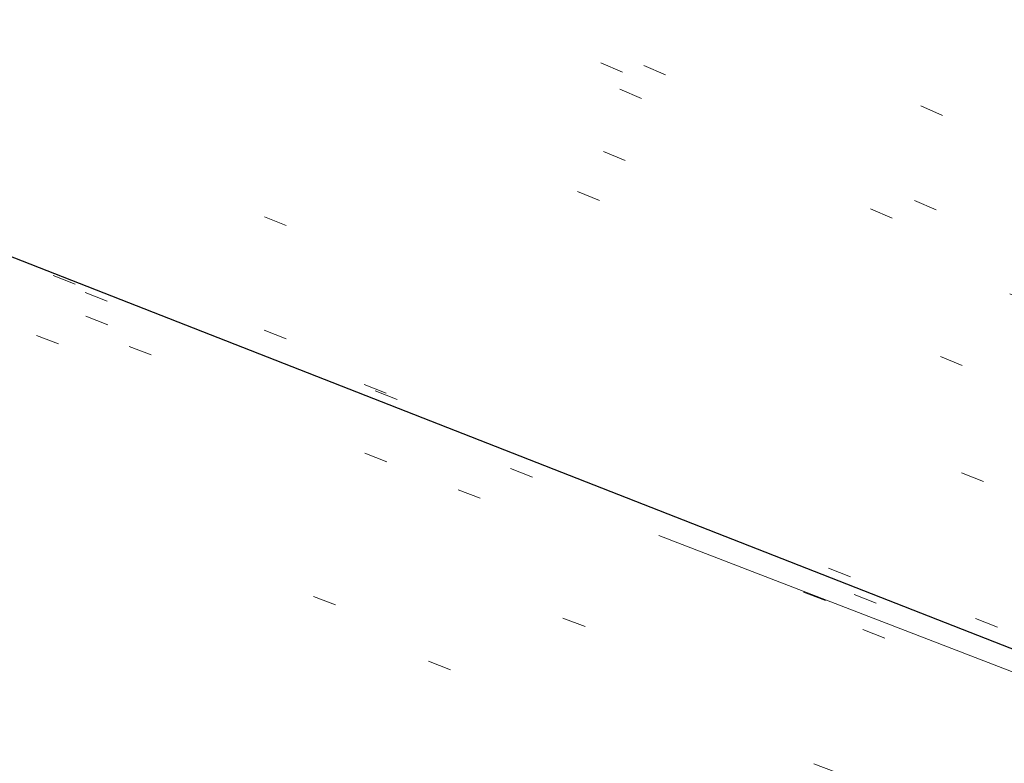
# Model space of a CAD drawing. Extents: x 413123 to 1465301, y 377724 to 504150.
# Tile 27 of 256: x 1463209.03 to 1463213.2, y 433223.55 to 433226.7. Entities that reach past the tile are written whole.
import ezdxf

# ---------------------------------------------------------------- set-up
doc = ezdxf.new("R2010")
doc.units = 0
doc.header["$MEASUREMENT"] = 0
for name, pattern in [('DGN Style 1', [8.732639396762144, 0.01453018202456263, -8.71810921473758]), ('DGN Style 3', [20.34225483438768, 14.53018202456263, -5.812072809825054]), ('DGN Style 5', [10.171127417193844, 4.35905460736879, -5.812072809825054])]:
    doc.linetypes.add(name, pattern=pattern)
for name, color, linetype, lineweight in [('DT_X_Contour_Minor', 136, 'DGN Style 3', 0), ('DT_X_Terrain_Ground_Line', 92, 'DGN Style 3', 13), ('PV_X_Curb', 120, 'DGN Style 1', 0), ('PV_X_EOP', 7, 'DGN Style 3', 0), ('PV_X_Walk', 120, 'DGN Style 5', 0)]:
    doc.layers.add(name, color=color, linetype=linetype, lineweight=lineweight)
doc.layers.add('SV_Observation (Construction)', color=97, linetype='DGN Style 1', lineweight=0, transparency=0.9)
doc.layers.add('SV_Setup (Construction)', color=4, linetype='Continuous', lineweight=30, transparency=0.9)

# ---------------------------------------------------------------- blocks, each defined once
blk = doc.blocks.new('*U5554', base_point=(1463158.719041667, 433438.2508333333, 579.5851666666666))
at = {"layer": 'DT_X_Contour_Minor', "elevation": 571.9999999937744, "flags": 128}
blk.add_lwpolyline([(1463395.217597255, 433160.4001539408), (1463379.26645557, 433166.5904968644), (1463376.271119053, 433167.7533763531), (1463374.121313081, 433168.5890107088), (1463372.817037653, 433169.097399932), (1463372.35829277, 433169.2785440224), (1463372.262347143, 433169.3252680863), (1463372.230106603, 433169.3408914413), (1463372.205344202, 433169.3527184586), (1463372.188059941, 433169.360749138), (1463372.178253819, 433169.3649834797), (1463371.925647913, 433169.4625609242), (1463368.452046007, 433170.8047416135), (1463363.521519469, 433172.7098829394), (1463361.850359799, 433173.3555198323), (1463360.534775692, 433173.8635745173), (1463359.574767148, 433174.2340469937), (1463358.970334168, 433174.466937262), (1463357.832613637, 433174.904535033), (1463357.217168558, 433175.141860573), (1463356.22412372, 433175.5256388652), (1463354.853479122, 433176.0558699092), (1463353.105234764, 433176.7325537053), (1463347.939783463, 433178.7323141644), (1463346.11758143, 433179.4364631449), (1463344.525063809, 433180.0490897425), (1463343.162230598, 433180.570193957), (1463342.029081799, 433180.9997757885), (1463339.313597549, 433182.0232974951), (1463338.294788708, 433182.4070822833), (1463337.274975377, 433182.790795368), (1463336.254157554, 433183.1744367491), (1463335.232335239, 433183.5580064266), (1463332.506136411, 433184.5807632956), (1463331.490227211, 433184.9627923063), (1463330.48714873, 433185.3418116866), (1463329.49690097, 433185.7178214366), (1463328.519483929, 433186.0908215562), (1463325.930146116, 433187.0814757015), (1463325.063197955, 433187.4072487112), (1463324.404356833, 433187.6415771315), (1463323.95362275, 433187.7844609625), (1463323.710995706, 433187.835900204), (1463323.064319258, 433187.8625792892), (1463322.837569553, 433187.6548760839), (1463322.708957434, 433187.6462891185), (1463322.42029952, 433187.7095438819), (1463321.971595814, 433187.844640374), (1463321.362846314, 433188.0515785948), (1463319.526119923, 433188.6992028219), (1463318.668472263, 433189.000702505), (1463317.473074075, 433189.4194833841), (1463315.93992536, 433189.9555454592), (1463314.069026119, 433190.6088887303), (1463308.629627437, 433192.5075123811), (1463306.748951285, 433193.1804606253), (1463305.18647184, 433193.7753376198), (1463303.942189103, 433194.2921433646), (1463303.016103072, 433194.7308778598), (1463300.970802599, 433195.7967415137), (1463300.227145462, 433196.1691067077), (1463299.530149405, 433196.4868045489), (1463298.879814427, 433196.7498350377), (1463298.27614053, 433196.9581981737), (1463295.567871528, 433197.8030023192), (1463295.548309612, 433197.8289543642), (1463295.489237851, 433197.863598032), (1463295.320406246, 433197.9564067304), (1463295.041814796, 433198.1073804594), (1463294.653463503, 433198.3165192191), (1463293.471513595, 433198.9517759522), (1463292.901949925, 433199.2303848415), (1463292.079721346, 433199.5897689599), (1463291.004827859, 433200.0299283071), (1463289.677269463, 433200.5508628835), (1463285.800227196, 433202.0477220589), (1463284.419012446, 433202.5564074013), (1463283.183149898, 433202.959819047), (1463282.092639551, 433203.2579569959), (1463281.147481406, 433203.4508212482), (1463278.82086262, 433203.8247609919), (1463278.077441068, 433203.9367775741), (1463277.592140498, 433203.9923725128), (1463277.364960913, 433203.991545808), (1463277.395902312, 433203.9342974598), (1463278.142577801, 433203.5354880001), (1463275.56458941, 433204.513508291), (1463274.992398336, 433204.7331112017), (1463274.380677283, 433204.9727683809), (1463273.72942625, 433205.2324798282), (1463273.038645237, 433205.5122455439), (1463269.722763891, 433206.8646121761), (1463260.35808285, 433211.218083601), (1463259.894401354, 433211.0632559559), (1463259.806685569, 433211.0345824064), (1463259.742258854, 433211.0149164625), (1463259.701121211, 433211.0042581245), (1463259.683272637, 433211.0026073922), (1463259.666728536, 433211.0102155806), (1463259.585621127, 433210.9582969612), (1463259.354706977, 433210.796834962), (1463258.973986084, 433210.5258295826), (1463258.44345845, 433210.1452808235), (1463256.82897577, 433208.984426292), (1463256.24759574, 433208.6199916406), (1463255.714317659, 433208.397328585), (1463255.229141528, 433208.3164371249), (1463254.792067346, 433208.3773172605), (1463253.690672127, 433208.7286930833), (1463253.26833566, 433208.8549521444), (1463252.827372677, 433208.9701974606), (1463252.367783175, 433209.0744290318), (1463251.889567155, 433209.1676468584), (1463249.614430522, 433209.5769646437), (1463240.237872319, 433212.5940606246), (1463238.454207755, 433213.1703490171), (1463237.121739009, 433213.6061730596), (1463236.240466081, 433213.9015327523), (1463235.810388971, 433214.0564280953), (1463235.265111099, 433214.2821965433), (1463234.725239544, 433214.4946353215), (1463233.514583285, 433214.96262532), (1463231.63314232, 433215.6861665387), (1463229.08091665, 433216.665258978), (1463221.380601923, 433219.6169071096), (1463218.795139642, 433220.5962062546), (1463216.813988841, 433221.3203675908), (1463215.437149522, 433221.7893911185), (1463214.664621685, 433222.0032768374), (1463213.410296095, 433222.2334550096), (1463212.729179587, 433222.4060797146), (1463211.626574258, 433222.7513202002), (1463210.102480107, 433223.2691764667), (1463208.156897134, 433223.9596485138), (1463202.406690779, 433226.0310616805), (1463200.416384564, 433226.7460653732), (1463198.758120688, 433227.3375165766), (1463197.431899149, 433227.8054152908), (1463196.437719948, 433228.1497615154), (1463194.229298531, 433228.903281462), (1463193.161854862, 433229.2506078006), (1463191.61583992, 433229.7274468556), (1463189.591253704, 433230.3337986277), (1463187.088096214, 433231.0696631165), (1463179.774914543, 433233.2046520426), (1463177.233310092, 433233.940070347), (1463175.093382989, 433234.5450835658), (1463173.355133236, 433235.0196916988), (1463172.018560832, 433235.3638947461), (1463168.989937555, 433236.1078960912), (1463167.832428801, 433236.3997851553), (1463166.631369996, 433236.7174513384), (1463165.38676114, 433237.0608946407), (1463164.098602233, 433237.4301150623), (1463160.605445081, 433238.4490723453), (1463159.334963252, 433238.8012012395), (1463158.143385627, 433239.0933699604), (1463157.030712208, 433239.3255785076), (1463155.996942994, 433239.4978268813), (1463153.345430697, 433239.8772089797), (1463152.374170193, 433240.0300720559), (1463151.449022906, 433240.2041247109), (1463150.569988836, 433240.3993669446), (1463149.737067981, 433240.6157987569), (1463147.577429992, 433241.2212030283), (1463146.539310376, 433241.5219487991), (1463145.04468002, 433241.9701329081), (1463143.093538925, 433242.565755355), (1463140.68588709, 433243.3088161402), (1463133.656801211, 433245.486896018), (1463131.317868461, 433246.2118520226), (1463129.57288462, 433246.7531601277), (1463128.421849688, 433247.1108203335), (1463127.864763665, 433247.2848326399), (1463127.171132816, 433247.5040015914), (1463126.714422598, 433247.6437083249), (1463125.864515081, 433247.8984518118), (1463124.621410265, 433248.268232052), (1463122.98510815, 433248.7530490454), (1463114.431571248, 433251.2839474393)], dxfattribs=at)

msp = doc.modelspace()

# ---------------------------------------------------------------- linework, layer by layer
at = {"layer": 'PV_X_Curb'}
for points, knots in [([(1463034.114341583, 433358.5354235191, 570.967442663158), (1463034.382762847, 433357.8525596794, 570.9829174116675), (1463034.902669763, 433356.6746703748, 570.9791408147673), (1463036.322057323, 433354.5205973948, 570.6849760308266), (1463037.748960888, 433352.2020754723, 570.6878951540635), (1463040.018756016, 433349.1857511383, 570.9427811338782), (1463042.639031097, 433346.7780487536, 570.7955674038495), (1463044.970687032, 433345.5933757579, 570.8824061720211), (1463045.921303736, 433345.2188641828, 570.878208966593), (1463051.106075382, 433343.1762354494, 570.8553169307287), (1463056.290847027, 433341.1336067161, 570.8324248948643), (1463061.475618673, 433339.0909779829, 570.809532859), (1463062.018547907, 433338.9041474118, 570.7725412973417), (1463062.561477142, 433338.7173168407, 570.7355497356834), (1463063.104406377, 433338.5304862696, 570.6985581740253), (1463069.657625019, 433335.9461940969, 570.7210719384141), (1463076.21084366, 433333.3619019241, 570.7435857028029), (1463082.764062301, 433330.7776097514, 570.7660994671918), (1463087.246478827, 433329.0023655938, 570.8028168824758), (1463091.728895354, 433327.2271214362, 570.8395342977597), (1463096.211311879, 433325.4518772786, 570.8762517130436), (1463096.878442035, 433325.1897515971, 570.9638925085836), (1463097.545572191, 433324.9276259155, 571.0515333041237), (1463098.212702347, 433324.6655002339, 571.1391740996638), (1463104.831686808, 433322.094946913, 571.1640382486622), (1463111.45067127, 433319.524393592, 571.1889023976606), (1463118.069655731, 433316.953840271, 571.2137665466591), (1463125.957183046, 433313.9138789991, 571.1851535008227), (1463133.844710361, 433310.8739177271, 571.1565404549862), (1463141.732237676, 433307.8339564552, 571.1279274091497), (1463145.767175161, 433306.241790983, 571.1313455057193), (1463149.802112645, 433304.6496255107, 571.134763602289), (1463153.83705013, 433303.0574600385, 571.1381816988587), (1463154.355066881, 433302.8054079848, 571.0924572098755), (1463154.873083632, 433302.5533559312, 571.0467327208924), (1463155.391100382, 433302.3013038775, 571.0010082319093), (1463159.740180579, 433300.5574304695, 571.007755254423), (1463164.089260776, 433298.8135570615, 571.0145022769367), (1463168.438340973, 433297.0696836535, 571.0212492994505), (1463173.76020955, 433294.9893866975, 571.0517121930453), (1463179.082078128, 433292.9090897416, 571.0821750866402), (1463184.403946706, 433290.8287927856, 571.1126379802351), (1463184.927832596, 433290.6024130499, 571.183469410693), (1463185.451718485, 433290.3760333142, 571.254300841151), (1463185.975604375, 433290.1496535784, 571.3251322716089), (1463193.283059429, 433287.4009373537, 571.3274320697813), (1463200.590514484, 433284.6522211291, 571.3297318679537), (1463207.897969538, 433281.9035049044, 571.3320316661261), (1463214.611583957, 433279.3049910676, 571.3660593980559), (1463221.325198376, 433276.7064772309, 571.4000871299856), (1463228.038812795, 433274.1079633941, 571.4341148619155), (1463234.876881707, 433271.4003319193, 571.5030017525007), (1463241.714950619, 433268.6927004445, 571.5718886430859), (1463248.553019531, 433265.9850689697, 571.6407755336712), (1463252.53367608, 433264.4224603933, 571.6987979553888), (1463256.514332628, 433262.8598518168, 571.7568203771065), (1463260.494989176, 433261.2972432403, 571.8148427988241), (1463261.18962272, 433261.0748617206, 571.7422662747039), (1463261.884256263, 433260.8524802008, 571.6696897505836), (1463262.578889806, 433260.6300986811, 571.5971132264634), (1463267.974277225, 433258.4984942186, 571.5913249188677), (1463273.369664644, 433256.3668897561, 571.5855366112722), (1463278.765052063, 433254.2352852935, 571.5797483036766), (1463284.039124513, 433252.1341649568, 571.626583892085), (1463289.313196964, 433250.0330446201, 571.6734194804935), (1463294.587269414, 433247.9319242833, 571.7202550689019), (1463295.147837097, 433247.7325865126, 571.8045569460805), (1463295.70840478, 433247.533248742, 571.8888588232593), (1463296.268972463, 433247.3339109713, 571.9731607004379), (1463303.262539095, 433244.6091737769, 572.0038664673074), (1463310.256105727, 433241.8844365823, 572.034572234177), (1463317.249672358, 433239.1596993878, 572.0652780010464), (1463324.8255847, 433236.206749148, 572.1003223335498), (1463332.401497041, 433233.2537989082, 572.1353666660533), (1463339.977409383, 433230.3008486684, 572.1704109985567), (1463346.624217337, 433227.6724527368, 572.1699621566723), (1463353.271025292, 433225.044056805, 572.1695133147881), (1463359.917833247, 433222.4156608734, 572.1690644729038), (1463363.666535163, 433220.9685334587, 572.1740861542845), (1463367.415237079, 433219.521406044, 572.1791078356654), (1463371.163938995, 433218.0742786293, 572.1841295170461), (1463371.754596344, 433217.8301906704, 572.1047293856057), (1463372.345253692, 433217.5861027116, 572.0253292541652), (1463372.935911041, 433217.3420147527, 571.9459291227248), (1463380.338603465, 433214.4611246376, 571.9041823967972), (1463387.741295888, 433211.5802345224, 571.8624356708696), (1463395.143988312, 433208.6993444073, 571.8206889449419), (1463403.121855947, 433205.5721027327, 571.8539167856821), (1463411.099723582, 433202.4448610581, 571.8871446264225), (1463419.077591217, 433199.3176193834, 571.9203724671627), (1463419.407565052, 433199.1647159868, 571.9396248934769), (1463419.737538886, 433199.0118125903, 571.9588773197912), (1463420.067512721, 433198.8589091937, 571.9781297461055)], [0, 0, 0, 0, 0.004163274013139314, 0.007301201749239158, 0.0146979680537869, 0.01957460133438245, 0.02877745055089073, 0.03448275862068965, 0.03448275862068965, 0.03448275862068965, 0.06896551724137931, 0.06896551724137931, 0.06896551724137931, 0.1034482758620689, 0.1034482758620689, 0.1034482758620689, 0.1379310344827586, 0.1379310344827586, 0.1379310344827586, 0.1724137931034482, 0.1724137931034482, 0.1724137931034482, 0.2068965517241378, 0.2068965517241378, 0.2068965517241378, 0.2413793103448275, 0.2413793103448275, 0.2413793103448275, 0.2758620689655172, 0.2758620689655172, 0.2758620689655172, 0.3103448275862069, 0.3103448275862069, 0.3103448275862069, 0.3448275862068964, 0.3448275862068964, 0.3448275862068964, 0.3793103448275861, 0.3793103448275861, 0.3793103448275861, 0.4137931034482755, 0.4137931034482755, 0.4137931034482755, 0.4482758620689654, 0.4482758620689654, 0.4482758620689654, 0.4827586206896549, 0.4827586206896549, 0.4827586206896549, 0.5172413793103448, 0.5172413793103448, 0.5172413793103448, 0.5517241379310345, 0.5517241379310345, 0.5517241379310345, 0.5862068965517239, 0.5862068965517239, 0.5862068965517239, 0.6206896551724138, 0.6206896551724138, 0.6206896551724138, 0.6551724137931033, 0.6551724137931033, 0.6551724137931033, 0.6896551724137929, 0.6896551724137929, 0.6896551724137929, 0.7241379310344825, 0.7241379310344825, 0.7241379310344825, 0.7586206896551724, 0.7586206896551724, 0.7586206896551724, 0.7931034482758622, 0.7931034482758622, 0.7931034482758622, 0.8275862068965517, 0.8275862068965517, 0.8275862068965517, 0.8620689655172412, 0.8620689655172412, 0.8620689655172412, 0.8965517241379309, 0.8965517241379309, 0.8965517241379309, 0.9310344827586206, 0.9310344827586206, 0.9310344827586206, 0.9655172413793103, 0.9655172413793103, 0.9655172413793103, 1, 1, 1, 1]), ([(1463694.730807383, 433042.1012902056, 573.2000085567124), (1463688.122071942, 433044.6665198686, 573.2117681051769), (1463681.5133365, 433047.2317495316, 573.2235276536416), (1463674.904601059, 433049.7969791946, 573.2352872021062), (1463669.906627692, 433051.7384291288, 573.2422034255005), (1463664.908654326, 433053.679879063, 573.249119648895), (1463659.910680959, 433055.6213289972, 573.2560358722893), (1463659.31440991, 433055.8530469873, 573.3282538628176), (1463658.718138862, 433056.0847649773, 573.400471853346), (1463658.121867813, 433056.3164829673, 573.4726898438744), (1463656.811811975, 433056.8455353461, 573.4691755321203), (1463655.501756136, 433057.3745877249, 573.4656612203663), (1463654.191700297, 433057.9036401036, 573.4621469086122), (1463647.078403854, 433060.7016199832, 573.4311409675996), (1463639.965107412, 433063.4995998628, 573.4001350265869), (1463632.851810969, 433066.2975797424, 573.3691290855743), (1463626.603526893, 433068.7760307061, 573.3262890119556), (1463620.355242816, 433071.25448167, 573.2834489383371), (1463614.10695874, 433073.7329326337, 573.2406088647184), (1463606.821724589, 433076.5483492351, 573.1778320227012), (1463599.536490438, 433079.3637658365, 573.1150551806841), (1463592.251256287, 433082.1791824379, 573.052278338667), (1463585.048675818, 433085.0513616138, 572.9767093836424), (1463577.846095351, 433087.9235407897, 572.901140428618), (1463570.643514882, 433090.7957199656, 572.8255714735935), (1463568.520856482, 433091.6009161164, 572.8136526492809), (1463566.398198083, 433092.4061122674, 572.8017338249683), (1463564.275539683, 433093.2113084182, 572.7898150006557), (1463563.658286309, 433093.4932407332, 572.723361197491), (1463563.041032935, 433093.7751730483, 572.6569073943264), (1463562.423779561, 433094.0571053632, 572.5904535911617), (1463557.897842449, 433095.8076798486, 572.5495712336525), (1463553.371905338, 433097.5582543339, 572.5086888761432), (1463548.845968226, 433099.3088288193, 572.4678065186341), (1463541.746736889, 433102.0973839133, 572.4116307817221), (1463534.647505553, 433104.8859390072, 572.3554550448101), (1463527.548274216, 433107.6744941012, 572.2992793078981), (1463527.099574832, 433107.8541490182, 572.3819727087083), (1463526.650875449, 433108.0338039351, 572.4646661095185), (1463526.202176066, 433108.2134588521, 572.5473595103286), (1463518.442801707, 433111.2934591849, 572.5872886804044), (1463510.683427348, 433114.3734595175, 572.6272178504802), (1463502.924052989, 433117.4534598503, 572.6671470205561), (1463495.101662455, 433120.5759616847, 572.6180249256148), (1463487.279271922, 433123.6984635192, 572.5689028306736), (1463479.456881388, 433126.8209653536, 572.5197807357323), (1463474.540841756, 433128.7396558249, 572.5305568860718), (1463469.624802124, 433130.6583462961, 572.5413330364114), (1463464.708762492, 433132.5770367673, 572.5521091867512), (1463464.15178183, 433132.7738995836, 572.4839343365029), (1463463.594801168, 433132.9707623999, 572.4157594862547), (1463463.037820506, 433133.1676252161, 572.3475846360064), (1463455.395093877, 433136.1460172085, 572.2965798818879), (1463447.752367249, 433139.1244092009, 572.2455751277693), (1463440.10964062, 433142.1028011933, 572.1945703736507), (1463439.463345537, 433142.3911085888, 572.2249332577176), (1463438.817050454, 433142.6794159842, 572.2552961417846), (1463438.170755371, 433142.9677233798, 572.2856590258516), (1463431.589276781, 433145.5431962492, 572.3185177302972), (1463425.007798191, 433148.1186691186, 572.351376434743), (1463418.4263196, 433150.6941419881, 572.3842351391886), (1463413.565512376, 433152.6091060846, 572.3506952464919), (1463408.704705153, 433154.5240701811, 572.3171553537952), (1463403.843897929, 433156.4390342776, 572.2836154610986), (1463402.295983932, 433157.0721267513, 572.2966227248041), (1463400.748069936, 433157.7052192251, 572.3096299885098), (1463399.20015594, 433158.3383116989, 572.3226372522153), (1463398.571326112, 433158.6030358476, 572.2531442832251), (1463397.942496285, 433158.8677599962, 572.1836513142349), (1463397.313666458, 433159.1324841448, 572.1141583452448), (1463389.499427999, 433162.1494767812, 572.1431257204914), (1463381.68518954, 433165.1664694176, 572.172093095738), (1463373.87095108, 433168.1834620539, 572.2010604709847), (1463373.202610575, 433168.4242856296, 572.2485422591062), (1463372.53427007, 433168.6651092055, 572.2960240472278), (1463371.865929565, 433168.9059327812, 572.3435058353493), (1463366.852918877, 433170.8940812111, 572.309207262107), (1463361.839908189, 433172.882229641, 572.2749086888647), (1463356.826897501, 433174.8703780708, 572.2406101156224), (1463350.263613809, 433177.4130764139, 572.2105829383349), (1463343.700330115, 433179.955774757, 572.1805557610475), (1463337.137046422, 433182.4984731, 572.1505285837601), (1463332.732110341, 433184.1753668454, 572.1399057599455), (1463328.327174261, 433185.8522605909, 572.129282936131), (1463323.922238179, 433187.5291543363, 572.1186601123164), (1463323.550514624, 433187.6736224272, 572.0672464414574), (1463323.17879107, 433187.8180905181, 572.0158327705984), (1463322.807067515, 433187.9625586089, 571.9644190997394), (1463314.242457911, 433191.4677850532, 571.9189611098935), (1463305.677848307, 433194.9730114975, 571.8735031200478), (1463297.113238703, 433198.4782379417, 571.8280451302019), (1463296.447798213, 433198.6498683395, 571.8729159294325), (1463295.782357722, 433198.8214987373, 571.917786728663), (1463295.116917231, 433198.9931291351, 571.9626575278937), (1463288.43623397, 433201.6173953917, 571.9595616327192), (1463281.755550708, 433204.2416616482, 571.9564657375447), (1463275.074867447, 433206.8659279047, 571.9533698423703), (1463270.698621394, 433208.5836220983, 571.955071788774), (1463266.322375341, 433210.3013162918, 571.9567737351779), (1463261.946129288, 433212.0190104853, 571.9584756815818), (1463261.255964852, 433212.2907585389, 571.8814296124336), (1463260.565800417, 433212.5625065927, 571.8043835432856), (1463259.875635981, 433212.8342546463, 571.7273374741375), (1463253.221984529, 433215.4661261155, 571.684237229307), (1463246.568333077, 433218.0979975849, 571.6411369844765), (1463239.914681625, 433220.7298690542, 571.5980367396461), (1463232.697418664, 433223.5591135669, 571.584901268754), (1463225.480155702, 433226.3883580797, 571.5717657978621), (1463218.262892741, 433229.2176025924, 571.5586303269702), (1463212.689928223, 433231.3845503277, 571.501804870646), (1463207.116963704, 433233.5514980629, 571.4449794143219), (1463201.543999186, 433235.7184457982, 571.3881539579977), (1463197.702392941, 433237.2969398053, 571.3824755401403), (1463193.860786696, 433238.8754338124, 571.376797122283), (1463190.01918045, 433240.4539278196, 571.3711187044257), (1463189.420555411, 433240.6641899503, 571.4587546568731), (1463188.821930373, 433240.874452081, 571.5463906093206), (1463188.223305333, 433241.0847142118, 571.6340265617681), (1463185.054584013, 433242.3131517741, 571.6250500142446), (1463181.885862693, 433243.5415893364, 571.6160734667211), (1463178.717141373, 433244.7700268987, 571.6070969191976), (1463171.181422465, 433247.7347391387, 571.5342143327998), (1463163.645703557, 433250.6994513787, 571.4613317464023), (1463156.10998465, 433253.6641636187, 571.3884491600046), (1463148.761307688, 433256.5197229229, 571.322577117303), (1463141.412630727, 433259.3752822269, 571.2567050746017), (1463134.063953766, 433262.2308415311, 571.1908330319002), (1463126.984343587, 433264.9936274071, 571.2120531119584), (1463119.904733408, 433267.756413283, 571.2332731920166), (1463112.82512323, 433270.519199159, 571.2544932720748), (1463106.948373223, 433272.8554993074, 571.272380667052), (1463101.071623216, 433275.1917994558, 571.290268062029), (1463095.19487321, 433277.5280996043, 571.3081554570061), (1463087.382378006, 433280.5556578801, 571.2445784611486), (1463079.569882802, 433283.583216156, 571.1810014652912), (1463071.757387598, 433286.6107744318, 571.1174244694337), (1463067.011834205, 433288.4980060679, 571.0790224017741), (1463062.266280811, 433290.385237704, 571.0406203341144), (1463057.520727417, 433292.27246934, 571.0022182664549), (1463052.596696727, 433294.1302708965, 570.9741905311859), (1463047.672666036, 433295.988072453, 570.946162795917), (1463042.748635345, 433297.8458740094, 570.9181350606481), (1463040.996474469, 433298.028892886, 570.6600759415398), (1463037.884741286, 433298.0614564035, 570.3732611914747), (1463033.533792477, 433297.4811137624, 570.213053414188), (1463028.578927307, 433295.8351240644, 570.8846791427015), (1463025.750437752, 433293.3300609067, 570.5443428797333), (1463024.222435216, 433291.00068514, 570.5092220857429), (1463023.412434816, 433289.7658735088, 570.490604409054), (1463022.602434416, 433288.5310618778, 570.4719867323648), (1463021.792434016, 433287.2962502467, 570.4533690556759), (1463021.001432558, 433285.3732457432, 570.5012869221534), (1463020.2104311, 433283.4502412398, 570.549204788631), (1463019.419429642, 433281.5272367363, 570.5971226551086), (1463018.531487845, 433279.3825151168, 570.6481372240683), (1463017.643546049, 433277.2377934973, 570.6991517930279), (1463016.755604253, 433275.0930718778, 570.7501663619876), (1463014.741467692, 433270.0950215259, 570.9656913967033), (1463012.727331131, 433265.096971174, 571.181216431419), (1463010.71319457, 433260.0989208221, 571.3967414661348)], [0, 0, 0, 0, 0.01923076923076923, 0.01923076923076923, 0.01923076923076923, 0.03846153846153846, 0.03846153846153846, 0.03846153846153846, 0.05769230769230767, 0.05769230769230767, 0.05769230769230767, 0.07692307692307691, 0.07692307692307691, 0.07692307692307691, 0.09615384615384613, 0.09615384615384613, 0.09615384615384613, 0.1153846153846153, 0.1153846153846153, 0.1153846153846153, 0.1346153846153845, 0.1346153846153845, 0.1346153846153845, 0.1538461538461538, 0.1538461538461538, 0.1538461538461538, 0.1730769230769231, 0.1730769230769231, 0.1730769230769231, 0.1923076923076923, 0.1923076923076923, 0.1923076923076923, 0.2115384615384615, 0.2115384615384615, 0.2115384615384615, 0.2307692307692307, 0.2307692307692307, 0.2307692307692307, 0.25, 0.25, 0.25, 0.269230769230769, 0.269230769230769, 0.269230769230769, 0.2884615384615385, 0.2884615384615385, 0.2884615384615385, 0.3076923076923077, 0.3076923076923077, 0.3076923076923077, 0.3269230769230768, 0.3269230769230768, 0.3269230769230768, 0.3461538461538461, 0.3461538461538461, 0.3461538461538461, 0.3653846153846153, 0.3653846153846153, 0.3653846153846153, 0.3846153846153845, 0.3846153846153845, 0.3846153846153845, 0.4038461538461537, 0.4038461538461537, 0.4038461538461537, 0.423076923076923, 0.423076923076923, 0.423076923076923, 0.4423076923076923, 0.4423076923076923, 0.4423076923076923, 0.4615384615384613, 0.4615384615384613, 0.4615384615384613, 0.4807692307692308, 0.4807692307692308, 0.4807692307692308, 0.5, 0.5, 0.5, 0.5192307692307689, 0.5192307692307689, 0.5192307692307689, 0.538461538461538, 0.538461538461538, 0.538461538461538, 0.5576923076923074, 0.5576923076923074, 0.5576923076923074, 0.576923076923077, 0.576923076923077, 0.576923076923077, 0.5961538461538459, 0.5961538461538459, 0.5961538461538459, 0.6153846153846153, 0.6153846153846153, 0.6153846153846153, 0.6346153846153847, 0.6346153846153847, 0.6346153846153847, 0.6538461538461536, 0.6538461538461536, 0.6538461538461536, 0.673076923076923, 0.673076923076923, 0.673076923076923, 0.6923076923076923, 0.6923076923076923, 0.6923076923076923, 0.7115384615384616, 0.7115384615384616, 0.7115384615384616, 0.7307692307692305, 0.7307692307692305, 0.7307692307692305, 0.7499999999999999, 0.7499999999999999, 0.7499999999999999, 0.7692307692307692, 0.7692307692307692, 0.7692307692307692, 0.7884615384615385, 0.7884615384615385, 0.7884615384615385, 0.8076923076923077, 0.8076923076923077, 0.8076923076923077, 0.826923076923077, 0.826923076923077, 0.826923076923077, 0.846153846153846, 0.846153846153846, 0.846153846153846, 0.8653846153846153, 0.8653846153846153, 0.8653846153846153, 0.8846153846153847, 0.8846153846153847, 0.8846153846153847, 0.9038461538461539, 0.9038461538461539, 0.9038461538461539, 0.9087225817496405, 0.9125585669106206, 0.9159702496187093, 0.9230769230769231, 0.9230769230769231, 0.9230769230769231, 0.9423076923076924, 0.9423076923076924, 0.9423076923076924, 0.9615384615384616, 0.9615384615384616, 0.9615384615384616, 0.9807692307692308, 0.9807692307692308, 0.9807692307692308, 1, 1, 1, 1])]:
    msp.add_open_spline(points, degree=3, knots=knots, dxfattribs=at)
at = {"layer": 'PV_X_EOP'}
for points, knots in [([(1463033.539703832, 433358.668730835, 570.9312826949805), (1463033.78085339, 433357.7791180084, 570.9319642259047), (1463034.311810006, 433356.414696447, 570.9129230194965), (1463035.936664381, 433354.210215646, 570.7574772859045), (1463037.392149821, 433351.9520015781, 570.7191112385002), (1463039.598433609, 433348.7987445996, 570.7996873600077), (1463042.441302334, 433346.5539274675, 570.6747714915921), (1463044.712350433, 433345.0075174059, 570.6881225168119), (1463045.691659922, 433344.6760572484, 570.6008205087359), (1463046.330306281, 433344.4598990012, 570.5438874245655), (1463046.96895264, 433344.243740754, 570.486954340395), (1463047.607598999, 433344.0275825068, 570.4300212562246), (1463047.46569072, 433343.5095853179, 570.4737916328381), (1463047.32378244, 433342.9915881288, 570.5175620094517), (1463047.181874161, 433342.4735909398, 570.5613323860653), (1463047.962688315, 433342.1715041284, 570.5523071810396), (1463048.74350247, 433341.8694173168, 570.5432819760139), (1463049.524316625, 433341.5673305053, 570.5342567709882), (1463049.723445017, 433342.0454324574, 570.5031497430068), (1463049.92257341, 433342.5235344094, 570.4720427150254), (1463050.121701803, 433343.0016363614, 570.4409356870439), (1463054.363252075, 433341.3299102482, 570.4898514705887), (1463058.604802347, 433339.658184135, 570.5387672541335), (1463062.84635262, 433337.9864580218, 570.5876830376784), (1463069.380437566, 433335.4247592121, 570.6248076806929), (1463075.914522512, 433332.8630604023, 570.6619323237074), (1463082.448607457, 433330.3013615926, 570.699056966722), (1463087.637972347, 433328.22388055, 570.7205322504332), (1463092.827337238, 433326.1463995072, 570.7420075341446), (1463098.016702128, 433324.0689184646, 570.7634828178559), (1463104.657268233, 433321.5116641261, 570.769767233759), (1463111.297834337, 433318.9544097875, 570.7760516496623), (1463117.938400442, 433316.3971554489, 570.7823360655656), (1463125.924840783, 433313.2674390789, 570.73748834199), (1463133.911281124, 433310.1377227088, 570.6926406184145), (1463141.897721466, 433307.0080063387, 570.647792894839), (1463141.717745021, 433306.5125578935, 570.6799613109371), (1463141.537768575, 433306.0171094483, 570.7121297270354), (1463141.35779213, 433305.5216610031, 570.7442981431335), (1463142.229950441, 433305.2201381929, 570.7485050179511), (1463143.102108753, 433304.9186153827, 570.7527118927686), (1463143.974267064, 433304.6170925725, 570.7569187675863), (1463144.185348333, 433305.0788176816, 570.735481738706), (1463144.396429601, 433305.5405427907, 570.7140447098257), (1463144.607510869, 433306.0022678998, 570.6926076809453), (1463147.58473388, 433304.8543661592, 570.7341019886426), (1463150.56195689, 433303.7064644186, 570.7755962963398), (1463153.539179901, 433302.558562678, 570.817090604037), (1463158.44037952, 433300.5705139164, 570.826934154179), (1463163.341579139, 433298.5824651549, 570.8367777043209), (1463168.242778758, 433296.5944163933, 570.8466212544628), (1463174.091388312, 433294.2251577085, 570.8787504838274), (1463179.939997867, 433291.8558990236, 570.9108797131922), (1463185.788607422, 433289.4866403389, 570.9430089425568), (1463193.090936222, 433286.8080451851, 571.0096381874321), (1463200.393265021, 433284.1294500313, 571.0762674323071), (1463207.695593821, 433281.4508548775, 571.1428966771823), (1463214.34865388, 433278.828976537, 571.1804566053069), (1463221.001713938, 433276.2070981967, 571.2180165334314), (1463227.654773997, 433273.5852198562, 571.2555764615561), (1463234.593717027, 433270.8614597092, 571.311327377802), (1463241.532660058, 433268.1376995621, 571.3670782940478), (1463248.471603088, 433265.413939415, 571.4228292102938), (1463251.006317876, 433264.4249023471, 571.4376305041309), (1463253.541032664, 433263.4358652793, 571.452431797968), (1463256.075747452, 433262.4468282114, 571.4672330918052), (1463255.94008792, 433261.9072334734, 571.4705339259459), (1463255.804428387, 433261.3676387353, 571.4738347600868), (1463255.668768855, 433260.8280439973, 571.4771355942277), (1463256.445551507, 433260.5848901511, 571.4871075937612), (1463257.222334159, 433260.3417363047, 571.4970795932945), (1463257.999116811, 433260.0985824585, 571.507051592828), (1463258.226294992, 433260.5106164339, 571.4958264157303), (1463258.453473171, 433260.9226504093, 571.4846012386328), (1463258.680651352, 433261.3346843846, 571.4733760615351), (1463259.925804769, 433260.8493021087, 571.4829525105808), (1463261.170958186, 433260.3639198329, 571.4925289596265), (1463262.416111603, 433259.878537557, 571.5021054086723), (1463267.791649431, 433257.7869022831, 571.5241727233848), (1463273.167187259, 433255.6952670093, 571.5462400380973), (1463278.542725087, 433253.6036317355, 571.5683073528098), (1463284.352399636, 433251.3217999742, 571.5814787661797), (1463290.162074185, 433249.039968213, 571.5946501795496), (1463295.971748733, 433246.7581364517, 571.6078215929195), (1463302.949122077, 433244.0521724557, 571.6351321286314), (1463309.926495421, 433241.3462084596, 571.6624426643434), (1463316.903868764, 433238.6402444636, 571.6897532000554), (1463324.563747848, 433235.6405621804, 571.7285381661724), (1463332.223626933, 433232.6408798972, 571.7673231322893), (1463339.883506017, 433229.641197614, 571.8061080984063), (1463346.449952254, 433227.0690864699, 571.8205958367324), (1463353.01639849, 433224.4969753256, 571.8350835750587), (1463359.582844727, 433221.9248641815, 571.8495713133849), (1463363.961849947, 433220.2403229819, 571.8408310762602), (1463368.340855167, 433218.5557817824, 571.8320908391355), (1463372.719860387, 433216.8712405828, 571.8233506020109), (1463380.126525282, 433213.9587859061, 571.7905530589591), (1463387.533190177, 433211.0463312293, 571.7577555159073), (1463394.939855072, 433208.1338765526, 571.7249579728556), (1463402.425974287, 433205.1637758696, 571.7534560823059), (1463409.912093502, 433202.1936751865, 571.7819541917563), (1463417.398212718, 433199.2235745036, 571.8104523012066), (1463417.229394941, 433198.7682275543, 571.8194733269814), (1463417.060577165, 433198.3128806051, 571.8284943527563), (1463416.891759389, 433197.8575336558, 571.8375153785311), (1463417.692446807, 433197.4966240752, 571.8487103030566), (1463418.493134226, 433197.1357144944, 571.859905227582), (1463419.293821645, 433196.7748049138, 571.8711001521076), (1463419.475032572, 433197.247288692, 571.8477905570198), (1463419.6562435, 433197.7197724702, 571.8244809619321), (1463419.837454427, 433198.1922562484, 571.8011713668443), (1463419.83781155, 433198.2226624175, 571.7953862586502), (1463419.838168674, 433198.2530685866, 571.789601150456), (1463419.838525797, 433198.2834747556, 571.7838160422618)], [0, 0, 0, 0, 0.003968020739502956, 0.006425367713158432, 0.01199892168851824, 0.01581541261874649, 0.02326256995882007, 0.02777777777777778, 0.02777777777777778, 0.02777777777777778, 0.05555555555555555, 0.05555555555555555, 0.05555555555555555, 0.08333333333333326, 0.08333333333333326, 0.08333333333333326, 0.1111111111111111, 0.1111111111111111, 0.1111111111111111, 0.1388888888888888, 0.1388888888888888, 0.1388888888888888, 0.1666666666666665, 0.1666666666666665, 0.1666666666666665, 0.1944444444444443, 0.1944444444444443, 0.1944444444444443, 0.2222222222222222, 0.2222222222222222, 0.2222222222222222, 0.25, 0.25, 0.25, 0.2777777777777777, 0.2777777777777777, 0.2777777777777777, 0.3055555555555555, 0.3055555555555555, 0.3055555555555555, 0.333333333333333, 0.333333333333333, 0.333333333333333, 0.3611111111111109, 0.3611111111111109, 0.3611111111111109, 0.3888888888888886, 0.3888888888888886, 0.3888888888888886, 0.4166666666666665, 0.4166666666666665, 0.4166666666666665, 0.4444444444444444, 0.4444444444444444, 0.4444444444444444, 0.472222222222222, 0.472222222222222, 0.472222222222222, 0.5, 0.5, 0.5, 0.5277777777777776, 0.5277777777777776, 0.5277777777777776, 0.5555555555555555, 0.5555555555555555, 0.5555555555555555, 0.5833333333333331, 0.5833333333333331, 0.5833333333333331, 0.6111111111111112, 0.6111111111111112, 0.6111111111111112, 0.638888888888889, 0.638888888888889, 0.638888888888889, 0.6666666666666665, 0.6666666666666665, 0.6666666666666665, 0.6944444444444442, 0.6944444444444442, 0.6944444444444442, 0.722222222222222, 0.722222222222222, 0.722222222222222, 0.7499999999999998, 0.7499999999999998, 0.7499999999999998, 0.7777777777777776, 0.7777777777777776, 0.7777777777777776, 0.8055555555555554, 0.8055555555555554, 0.8055555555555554, 0.8333333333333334, 0.8333333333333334, 0.8333333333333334, 0.861111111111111, 0.861111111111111, 0.861111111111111, 0.8888888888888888, 0.8888888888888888, 0.8888888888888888, 0.9166666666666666, 0.9166666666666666, 0.9166666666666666, 0.9444444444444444, 0.9444444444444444, 0.9444444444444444, 0.9722222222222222, 0.9722222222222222, 0.9722222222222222, 1, 1, 1, 1]), ([(1463695.37345491, 433042.3269481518, 573.2056029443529), (1463695.118355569, 433042.4173281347, 573.1929567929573), (1463694.863256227, 433042.5077081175, 573.1803106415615), (1463694.608156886, 433042.5980881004, 573.1676644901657), (1463688.127196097, 433045.133574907, 573.1638691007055), (1463681.646235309, 433047.6690617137, 573.1600737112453), (1463675.165274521, 433050.2045485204, 573.1562783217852), (1463668.255959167, 433052.9440202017, 573.1540820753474), (1463661.346643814, 433055.6834918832, 573.1518858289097), (1463654.437328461, 433058.4229635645, 573.149689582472), (1463647.338400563, 433061.2071824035, 573.1301154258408), (1463640.239472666, 433063.9914012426, 573.1105412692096), (1463633.140544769, 433066.7756200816, 573.0909671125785), (1463626.823799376, 433069.2202639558, 573.0453158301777), (1463620.507053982, 433071.6649078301, 572.999664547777), (1463614.190308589, 433074.1095517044, 572.9540132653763), (1463606.930945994, 433076.9629614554, 572.8967218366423), (1463599.671583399, 433079.8163712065, 572.8394304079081), (1463592.412220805, 433082.6697809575, 572.7821389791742), (1463585.208613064, 433085.5359198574, 572.7224006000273), (1463578.005005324, 433088.4020587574, 572.6626622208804), (1463570.801397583, 433091.2681976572, 572.6029238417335), (1463563.539543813, 433094.1288766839, 572.5195568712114), (1463556.277690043, 433096.9895557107, 572.4361899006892), (1463549.015836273, 433099.8502347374, 572.3528229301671), (1463541.464235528, 433102.896740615, 572.3143753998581), (1463533.912634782, 433105.9432464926, 572.2759278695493), (1463526.361034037, 433108.9897523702, 572.2374803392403), (1463524.510466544, 433109.6486739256, 572.222419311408), (1463522.659899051, 433110.307595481, 572.2073582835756), (1463520.809331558, 433110.9665170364, 572.1922972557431), (1463520.996148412, 433111.478044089, 572.2051758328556), (1463521.182965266, 433111.9895711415, 572.2180544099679), (1463521.36978212, 433112.5010981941, 572.2309329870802), (1463520.520611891, 433112.8412018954, 572.2365752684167), (1463519.671441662, 433113.1813055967, 572.2422175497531), (1463518.822271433, 433113.5214092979, 572.2478598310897), (1463518.644435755, 433113.0349413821, 572.2388127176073), (1463518.466600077, 433112.5484734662, 572.229765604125), (1463518.288764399, 433112.0620055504, 572.2207184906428), (1463514.835464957, 433113.4033588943, 572.2367800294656), (1463511.382165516, 433114.7447122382, 572.2528415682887), (1463507.928866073, 433116.0860655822, 572.2689031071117), (1463493.594865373, 433121.7420238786, 572.2482959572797), (1463479.260864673, 433127.3979821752, 572.2276888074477), (1463464.926863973, 433133.0539404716, 572.2070816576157), (1463449.455525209, 433139.0728186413, 572.1640707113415), (1463433.984186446, 433145.0916968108, 572.1210597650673), (1463418.512847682, 433151.1105749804, 572.0780488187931), (1463413.328996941, 433153.1553309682, 572.0135393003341), (1463408.145146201, 433155.200086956, 571.9490297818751), (1463402.961295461, 433157.2448429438, 571.8845202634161), (1463403.132465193, 433157.7716799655, 571.9190447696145), (1463403.303634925, 433158.2985169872, 571.953569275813), (1463403.474804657, 433158.825354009, 571.9880937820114), (1463402.600267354, 433159.1613721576, 571.9863420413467), (1463401.725730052, 433159.4973903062, 571.984590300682), (1463400.851192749, 433159.8334084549, 571.9828385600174), (1463400.653049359, 433159.3552482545, 571.9439093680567), (1463400.454905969, 433158.8770880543, 571.9049801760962), (1463400.256762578, 433158.3989278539, 571.8660509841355), (1463399.322085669, 433158.774478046, 571.9116587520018), (1463398.387408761, 433159.150028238, 571.9572665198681), (1463397.452731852, 433159.5255784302, 572.0028742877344), (1463389.04126259, 433162.8168634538, 571.9920574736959), (1463380.629793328, 433166.1081484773, 571.9812406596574), (1463372.218324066, 433169.3994335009, 571.9704238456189), (1463367.156032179, 433171.3851717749, 571.9528553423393), (1463362.093740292, 433173.370910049, 571.9352868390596), (1463357.031448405, 433175.3566483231, 571.91771833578), (1463350.485608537, 433177.9162151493, 571.9032139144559), (1463343.93976867, 433180.4757819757, 571.8887094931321), (1463337.393928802, 433183.0353488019, 571.8742050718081), (1463332.955818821, 433184.7683232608, 571.8612483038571), (1463328.517708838, 433186.5012977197, 571.8482915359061), (1463324.079598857, 433188.2342721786, 571.835334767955), (1463307.834725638, 433194.592922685, 571.7755947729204), (1463291.58985242, 433200.9515731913, 571.7158547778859), (1463275.344979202, 433207.3102236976, 571.6561147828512), (1463270.255842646, 433209.3105723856, 571.6395679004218), (1463265.16670609, 433211.3109210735, 571.6230210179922), (1463260.077569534, 433213.3112697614, 571.6064741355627), (1463253.452444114, 433215.9179517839, 571.5595870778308), (1463246.827318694, 433218.5246338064, 571.5127000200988), (1463240.202193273, 433221.1313158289, 571.4658129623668), (1463232.962477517, 433223.9732301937, 571.4532933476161), (1463225.722761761, 433226.8151445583, 571.4407737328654), (1463218.483046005, 433229.6570589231, 571.4282541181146), (1463212.90690448, 433231.8646312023, 571.4088467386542), (1463207.330762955, 433234.0722034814, 571.3894393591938), (1463201.754621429, 433236.2797757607, 571.3700319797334), (1463194.142429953, 433239.2572758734, 571.3409586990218), (1463186.530238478, 433242.2347759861, 571.3118854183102), (1463178.918047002, 433245.2122760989, 571.2828121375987), (1463169.428496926, 433248.9128530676, 571.1919051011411), (1463159.93894685, 433252.6134300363, 571.1009980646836), (1463150.449396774, 433256.314007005, 571.0100910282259), (1463145.077359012, 433258.4557943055, 570.9673048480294), (1463139.70532125, 433260.5975816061, 570.9245186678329), (1463134.333283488, 433262.7393689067, 570.8817324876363), (1463132.297653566, 433263.5246301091, 570.8037126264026), (1463130.262023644, 433264.3098913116, 570.7256927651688), (1463128.226393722, 433265.0951525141, 570.6476729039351), (1463128.413443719, 433265.4813551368, 570.6980714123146), (1463128.600493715, 433265.8675577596, 570.748469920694), (1463128.787543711, 433266.2537603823, 570.7988684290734), (1463127.919822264, 433266.676285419, 570.7925938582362), (1463127.052100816, 433267.0988104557, 570.786319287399), (1463126.184379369, 433267.5213354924, 570.7800447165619), (1463126.004706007, 433267.0870623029, 570.7088488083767), (1463125.825032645, 433266.6527891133, 570.6376529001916), (1463125.645359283, 433266.2185159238, 570.5664569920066), (1463121.458270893, 433267.8591123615, 570.6667666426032), (1463117.271182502, 433269.4997087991, 570.7670762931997), (1463113.084094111, 433271.1403052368, 570.8673859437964), (1463107.189564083, 433273.4271367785, 570.8747985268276), (1463101.295034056, 433275.7139683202, 570.8822111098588), (1463095.400504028, 433278.0007998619, 570.88962369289), (1463087.576983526, 433281.0591137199, 570.8606773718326), (1463079.753463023, 433284.117427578, 570.8317310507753), (1463071.92994252, 433287.175741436, 570.8027847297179), (1463067.216062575, 433289.0371870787, 570.7609532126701), (1463062.502182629, 433290.8986327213, 570.7191216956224), (1463057.788302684, 433292.7600783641, 570.6772901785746), (1463055.438489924, 433293.6549933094, 570.597871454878), (1463053.088677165, 433294.5499082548, 570.5184527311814), (1463050.738864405, 433295.4448232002, 570.4390340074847), (1463050.919405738, 433295.974786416, 570.493206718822), (1463051.099947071, 433296.5047496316, 570.547379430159), (1463051.280488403, 433297.0347128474, 570.6015521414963), (1463050.479713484, 433297.3478403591, 570.5996470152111), (1463049.678938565, 433297.660967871, 570.5977418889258), (1463048.878163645, 433297.9740953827, 570.5958367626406), (1463048.616684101, 433297.4827268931, 570.554312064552), (1463048.355204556, 433296.9913584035, 570.5127873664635), (1463048.093725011, 433296.499989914, 570.471262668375), (1463046.16244202, 433297.1796919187, 570.4532430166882), (1463044.231159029, 433297.8593939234, 570.4352233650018), (1463042.299876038, 433298.5390959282, 570.4172037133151), (1463040.683227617, 433298.6270722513, 570.3881765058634), (1463037.665619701, 433298.5647521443, 570.3323767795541), (1463033.387011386, 433297.9238663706, 570.2772123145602), (1463028.240821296, 433296.3164198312, 570.1397972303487), (1463025.314393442, 433293.7317706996, 570.0019896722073), (1463023.773730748, 433291.3674614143, 569.9858104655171), (1463022.862373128, 433289.9688870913, 569.9762398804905), (1463021.951015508, 433288.5703127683, 569.966669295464), (1463021.039657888, 433287.1717384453, 569.9570987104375)], [0, 0, 0, 0, 0.02083333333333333, 0.02083333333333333, 0.02083333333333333, 0.04166666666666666, 0.04166666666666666, 0.04166666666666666, 0.06249999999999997, 0.06249999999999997, 0.06249999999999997, 0.08333333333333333, 0.08333333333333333, 0.08333333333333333, 0.1041666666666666, 0.1041666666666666, 0.1041666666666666, 0.1249999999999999, 0.1249999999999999, 0.1249999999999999, 0.1458333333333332, 0.1458333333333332, 0.1458333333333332, 0.1666666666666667, 0.1666666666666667, 0.1666666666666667, 0.1875, 0.1875, 0.1875, 0.2083333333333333, 0.2083333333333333, 0.2083333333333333, 0.2291666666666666, 0.2291666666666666, 0.2291666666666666, 0.2499999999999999, 0.2499999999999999, 0.2499999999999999, 0.2708333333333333, 0.2708333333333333, 0.2708333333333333, 0.2916666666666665, 0.2916666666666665, 0.2916666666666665, 0.3125, 0.3125, 0.3125, 0.3333333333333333, 0.3333333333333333, 0.3333333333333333, 0.3541666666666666, 0.3541666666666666, 0.3541666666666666, 0.375, 0.375, 0.375, 0.3958333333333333, 0.3958333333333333, 0.3958333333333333, 0.4166666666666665, 0.4166666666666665, 0.4166666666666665, 0.4374999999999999, 0.4374999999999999, 0.4374999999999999, 0.4583333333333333, 0.4583333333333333, 0.4583333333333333, 0.4791666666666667, 0.4791666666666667, 0.4791666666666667, 0.4999999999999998, 0.4999999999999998, 0.4999999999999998, 0.5208333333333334, 0.5208333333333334, 0.5208333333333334, 0.5416666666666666, 0.5416666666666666, 0.5416666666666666, 0.5624999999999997, 0.5624999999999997, 0.5624999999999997, 0.5833333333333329, 0.5833333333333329, 0.5833333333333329, 0.6041666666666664, 0.6041666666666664, 0.6041666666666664, 0.625, 0.625, 0.625, 0.6458333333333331, 0.6458333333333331, 0.6458333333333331, 0.6666666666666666, 0.6666666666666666, 0.6666666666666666, 0.6875, 0.6875, 0.6875, 0.7083333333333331, 0.7083333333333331, 0.7083333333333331, 0.7291666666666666, 0.7291666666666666, 0.7291666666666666, 0.75, 0.75, 0.75, 0.7708333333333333, 0.7708333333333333, 0.7708333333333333, 0.7916666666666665, 0.7916666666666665, 0.7916666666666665, 0.8125, 0.8125, 0.8125, 0.8333333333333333, 0.8333333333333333, 0.8333333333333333, 0.8541666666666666, 0.8541666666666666, 0.8541666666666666, 0.875, 0.875, 0.875, 0.8958333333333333, 0.8958333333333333, 0.8958333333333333, 0.9166666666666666, 0.9166666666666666, 0.9166666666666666, 0.9375, 0.9375, 0.9375, 0.9583333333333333, 0.9583333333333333, 0.9583333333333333, 0.9631710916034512, 0.9674286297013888, 0.9713421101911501, 0.9791666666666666, 0.9791666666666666, 0.9791666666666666, 1, 1, 1, 1])]:
    msp.add_open_spline(points, degree=3, knots=knots, dxfattribs=at)
at = {"layer": 'PV_X_Walk'}
msp.add_polyline3d([(1463437.749214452, 433135.8153911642, 572.4599726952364), (1463415.83608903, 433144.4276339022, 572.5458815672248), (1463397.279179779, 433151.6606000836, 572.4418575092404), (1463377.357430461, 433159.4426926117, 572.4761501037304), (1463355.662221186, 433168.0882334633, 572.2720484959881), (1463334.303778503, 433176.3390335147, 572.1543946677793), (1463319.674171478, 433182.0565013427, 572.1574307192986), (1463297.589302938, 433190.7128442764, 572.1480508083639), (1463271.942703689, 433200.7704184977, 572.0828525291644), (1463255.077571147, 433207.4354589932, 572.0320757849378), (1463236.574737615, 433214.6884157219, 571.9234399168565), (1463215.805891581, 433222.939960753, 571.8986055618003), (1463198.962714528, 433229.4536508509, 571.8725389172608), (1463175.557490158, 433238.7368146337, 571.7037750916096), (1463155.009569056, 433246.9489541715, 571.5624381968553), (1463132.019190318, 433255.740334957, 571.4309898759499), (1463110.653061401, 433264.2327149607, 571.3295597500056), (1463092.607261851, 433271.0393430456, 571.3040993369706), (1463069.720691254, 433280.2065160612, 571.309531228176), (1463055.059931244, 433285.7800722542, 571.1511223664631), (1463040.134531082, 433291.7758984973, 570.9620087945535), (1463036.337206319, 433293.5887255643, 570.8639328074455), (1463028.222198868, 433273.5782394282, 571.2166331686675), (1463021.689940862, 433256.4431906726, 572.0369938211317)], dxfattribs=at)
at = {"layer": 'SV_Observation (Construction)', "transparency": 33554434}
for p, q in [((1463260.272564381, 433205.5834676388, 572.1004954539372), (1462892.549149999, 433349.8032199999, 571.22)), ((1463260.058265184, 433204.4871596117, 572.2212581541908), (1462892.549149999, 433349.8032199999, 571.22)), ((1463042.299876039, 433298.5390959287, 570.4172037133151), (1463260.25624, 433205.5898700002, 572.09)), ((1463042.299876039, 433298.5390959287, 570.4172037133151), (1463260.25624, 433205.5898700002, 572.09)), ((1463037.480514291, 433298.4516380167, 570.3336919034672), (1463260.25624, 433205.5898700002, 572.09)), ((1463048.878163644, 433297.9740953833, 570.5958367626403), (1463260.25624, 433205.5898700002, 572.09)), ((1463037.508476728, 433297.924496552, 570.3927955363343), (1463260.25624, 433205.5898700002, 572.09)), ((1463042.748635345, 433297.8458740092, 570.9181350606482), (1463260.25624, 433205.5898700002, 572.09)), ((1463042.748635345, 433297.8458740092, 570.9181350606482), (1463260.25624, 433205.5898700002, 572.09)), ((1463042.748635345, 433297.8458740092, 570.9181350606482), (1463260.25624, 433205.5898700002, 572.09)), ((1463033.289769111, 433297.7932726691, 570.2661026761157), (1463260.25624, 433205.5898700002, 572.09)), ((1463033.409309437, 433297.3251780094, 570.3292695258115), (1463260.25624, 433205.5898700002, 572.09)), ((1463051.280488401, 433297.0347128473, 570.6015521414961), (1463260.25624, 433205.5898700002, 572.09)), ((1463029.593598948, 433296.5532750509, 570.169287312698), (1463260.25624, 433205.5898700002, 572.09)), ((1463048.093725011, 433296.4999899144, 570.4712626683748), (1463260.25624, 433205.5898700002, 572.09)), ((1463041.95129066, 433296.3800532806, 570.9505547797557), (1463260.25624, 433205.5898700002, 572.09)), ((1463029.938775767, 433296.1221662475, 570.6242120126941), (1463260.25624, 433205.5898700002, 572.09)), ((1463029.976112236, 433296.0683579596, 570.6243834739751), (1463260.25624, 433205.5898700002, 572.09)), ((1463049.425908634, 433296.0696967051, 570.370337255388), (1463260.25624, 433205.5898700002, 572.09)), ((1463050.738864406, 433295.4448231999, 570.4390340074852), (1463260.25624, 433205.5898700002, 572.09)), ((1463032.567494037, 433295.2203690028, 570.6710320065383), (1463260.25624, 433205.5898700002, 572.09)), ((1463038.366291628, 433295.2225194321, 570.8028069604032), (1463260.25624, 433205.5898700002, 572.09)), ((1463034.210042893, 433294.7828243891, 570.7520379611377), (1463260.25624, 433205.5898700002, 572.09)), ((1463036.337206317, 433293.5887255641, 570.8639328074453), (1463260.25624, 433205.5898700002, 572.09)), ((1463029.962702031, 433293.0095911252, 570.9199793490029), (1463260.25624, 433205.5898700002, 572.09)), ((1463057.788302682, 433292.7600783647, 570.6772901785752), (1463260.25624, 433205.5898700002, 572.09)), ((1463057.520727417, 433292.2724693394, 571.0022182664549), (1463260.25624, 433205.5898700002, 572.09)), ((1463028.533203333, 433292.1146671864, 570.9354451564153), (1463260.25624, 433205.5898700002, 572.09)), ((1463040.13453108, 433291.7758984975, 570.9620087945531), (1463260.25624, 433205.5898700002, 572.09)), ((1463026.701104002, 433291.6388828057, 571.30742888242), (1463260.25624, 433205.5898700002, 572.09)), ((1463023.773730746, 433291.3674614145, 569.9858104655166), (1463260.25624, 433205.5898700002, 572.09)), ((1463057.117082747, 433291.221042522, 571.0939327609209), (1463260.25624, 433205.5898700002, 572.09)), ((1463024.222435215, 433291.0006851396, 570.5092220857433), (1463260.25624, 433205.5898700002, 572.09)), ((1463056.763616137, 433290.469350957, 571.121191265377), (1463260.25624, 433205.5898700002, 572.09)), ((1463026.086881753, 433289.6337099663, 571.3506656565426), (1463260.25624, 433205.5898700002, 572.09)), ((1463050.671943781, 433287.3348429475, 571.2190006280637), (1463260.25624, 433205.5898700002, 572.09)), ((1463071.929942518, 433287.1757414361, 570.8027847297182), (1463260.25624, 433205.5898700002, 572.09)), ((1463071.757387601, 433286.6107744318, 571.1174244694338), (1463260.25624, 433205.5898700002, 572.09)), ((1463055.059931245, 433285.7800722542, 571.1511223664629), (1463260.25624, 433205.5898700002, 572.09)), ((1463071.345342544, 433285.6994469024, 571.1644538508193), (1463260.25624, 433205.5898700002, 572.09)), ((1463070.961941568, 433285.0180284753, 571.1826832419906), (1463260.25624, 433205.5898700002, 572.09)), ((1463060.233679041, 433283.5199739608, 571.2662608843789), (1463260.25624, 433205.5898700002, 572.09)), ((1463043.89765727, 433281.8709006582, 571.447972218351), (1463260.25624, 433205.5898700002, 572.09)), ((1463069.720691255, 433280.206516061, 571.3095312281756), (1463260.25624, 433205.5898700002, 572.09)), ((1463069.631606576, 433279.8695851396, 571.2884560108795), (1463260.25624, 433205.5898700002, 572.09)), ((1463095.400504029, 433278.0007998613, 570.8896236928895), (1463260.25624, 433205.5898700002, 572.09)), ((1463095.194873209, 433277.528099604, 571.3081554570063), (1463260.25624, 433205.5898700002, 572.09)), ((1463094.933809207, 433276.4927278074, 571.2335231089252), (1463260.25624, 433205.5898700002, 572.09)), ((1463078.922806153, 433275.8092055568, 571.4073055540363), (1463260.25624, 433205.5898700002, 572.09)), ((1463094.480765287, 433275.6675735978, 571.2272747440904), (1463260.25624, 433205.5898700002, 572.09)), ((1463089.122152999, 433272.3319881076, 571.3276779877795), (1463260.25624, 433205.5898700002, 572.09)), ((1463113.084094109, 433271.1403052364, 570.867385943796), (1463260.25624, 433205.5898700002, 572.09)), ((1463092.607261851, 433271.0393430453, 571.3040993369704), (1463260.25624, 433205.5898700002, 572.09)), ((1463112.825123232, 433270.5191991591, 571.254493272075), (1463260.25624, 433205.5898700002, 572.09)), ((1463112.759377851, 433269.7173033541, 571.1807935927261), (1463260.25624, 433205.5898700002, 572.09)), ((1463112.422341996, 433268.7092345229, 571.2242132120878), (1463260.25624, 433205.5898700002, 572.09)), ((1463098.293161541, 433268.3935701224, 571.3091889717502), (1463260.25624, 433205.5898700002, 572.09)), ((1463107.911334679, 433264.9033978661, 571.3761594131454), (1463260.25624, 433205.5898700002, 572.09)), ((1463110.653061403, 433264.2327149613, 571.3295597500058), (1463260.25624, 433205.5898700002, 572.09)), ((1463133.664618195, 433261.409674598, 571.2347395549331), (1463260.25624, 433205.5898700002, 572.09)), ((1463117.359755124, 433261.0299425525, 571.4463728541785), (1463260.25624, 433205.5898700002, 572.09)), ((1463133.500041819, 433260.540502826, 571.3155670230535), (1463260.25624, 433205.5898700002, 572.09)), ((1463127.298589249, 433257.2500692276, 571.4334030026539), (1463260.25624, 433205.5898700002, 572.09)), ((1463132.019190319, 433255.7403349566, 571.4309898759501), (1463260.25624, 433205.5898700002, 572.09)), ((1463136.880105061, 433253.3629953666, 571.4885656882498), (1463260.25624, 433205.5898700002, 572.09)), ((1463155.15437465, 433251.7455271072, 571.4665213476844), (1463260.25624, 433205.5898700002, 572.09)), ((1463146.853172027, 433249.6710662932, 571.5454179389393), (1463260.25624, 433205.5898700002, 572.09)), ((1463155.009569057, 433246.948954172, 571.5624381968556), (1463260.25624, 433205.5898700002, 572.09)), ((1463156.311478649, 433245.8218456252, 571.6037180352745), (1463260.25624, 433205.5898700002, 572.09)), ((1463165.664986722, 433242.2125077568, 571.5962612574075), (1463260.25624, 433205.5898700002, 572.09)), ((1463175.557490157, 433238.7368146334, 571.7037750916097), (1463260.25624, 433205.5898700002, 572.09)), ((1463175.221598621, 433238.5130886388, 571.7143783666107), (1463260.25624, 433205.5898700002, 572.09)), ((1463184.424600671, 433234.8963913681, 571.7264270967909), (1463260.25624, 433205.5898700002, 572.09)), ((1463198.962714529, 433229.4536508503, 571.8725389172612), (1463260.25624, 433205.5898700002, 572.09)), ((1463204.140706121, 433226.6394118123, 571.9042593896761), (1463260.25624, 433205.5898700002, 572.09))]:
    msp.add_line(p, q, dxfattribs=at)
at = {"layer": 'SV_Setup (Construction)', "transparency": 33554434}
msp.add_line((1462892.549149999, 433349.8032199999, 571.22), (1463260.25624, 433205.5898700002, 572.09), dxfattribs=at)

# ---------------------------------------------------------------- block references
at = {"layer": 'DT_X_Terrain_Ground_Line'}
msp.add_blockref('*U5554', (1463158.719041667, 433438.2508333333, 579.5851666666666), dxfattribs=at)

doc.saveas('drawing.dxf')
